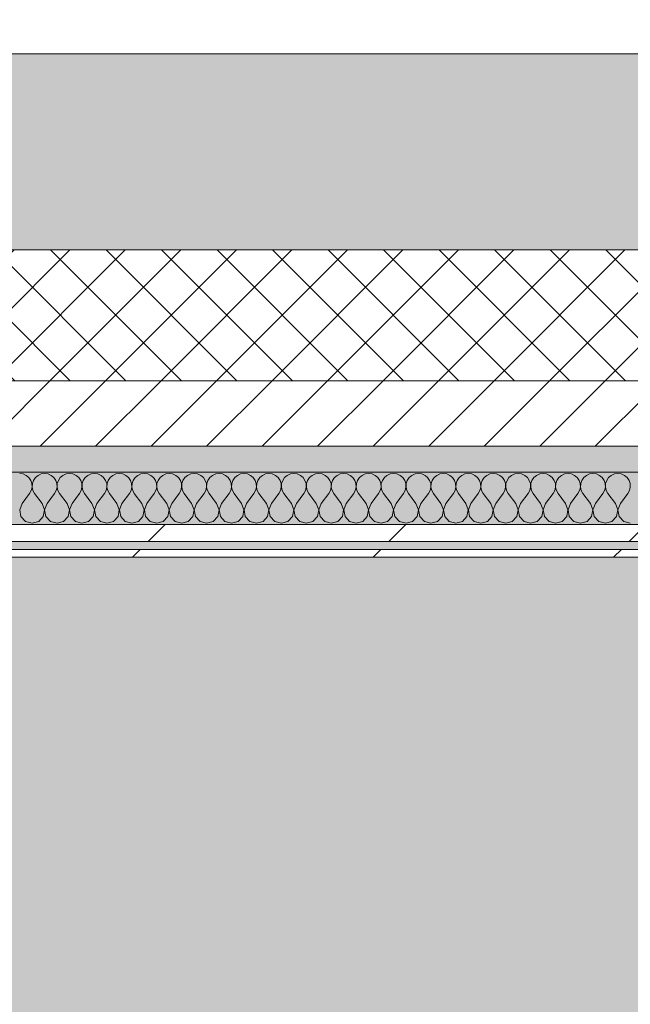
# Model space of a CAD drawing. Header units: millimetres. Extents: x -30280 to 19093, y -19247 to 4746.
# Tile 187 of 198: x -4952 to -4486, y -12746 to -11993. Entities that reach past the tile are written whole.
import ezdxf

# ---------------------------------------------------------------- set-up
doc = ezdxf.new("R2010")
doc.units = ezdxf.units.MM
doc.header["$MEASUREMENT"] = 0
doc.linetypes.add('Wipeout_Contour', pattern=[1000, 0, -1000])
for name, color, linetype in [('12_FAÇ_Façana', 7, 'Continuous'), ('Nuevo_08_E_Envans secs', 7, 'Continuous'), ('Nuevo_14_PAV_Soft Light Grey 0554', 7, 'Continuous')]:
    doc.layers.add(name, color=color, linetype=linetype)
for name, color, linetype, lineweight, true_color in [('12_FAÇ_Façana_Pluma_Nº__102', 7, 'Continuous', 5, 0xcccccc), ('12_FAÇ_Façana_Pluma_Nº__174', 7, 'Continuous', 13, 0xe4ad2c), ('12_FAÇ_Façana_Pluma_Nº__176', 7, 'Continuous', 15, 0x93a0c6), ('Nuevo_08_E_Envans secs_Pluma_Nº__102', 7, 'Continuous', 5, 0xcccccc), ('Nuevo_08_E_Envans secs_Pluma_Nº__171', 171, 'Continuous', 13, 0xaaaaff), ('Nuevo_08_E_Envans secs_Pluma_Nº__177', 7, 'Continuous', 15, 0xf7e046), ('Nuevo_14_PAV_Soft Light Grey 0554_Pluma_Nº__245', 7, 'Continuous', 13, 0xe8e8e8)]:
    doc.layers.add(name, color=color, linetype=linetype, lineweight=lineweight, true_color=true_color)
for name, color, linetype, lineweight in [('12_FAÇ_Façana_Pluma_Nº__2', 8, 'Continuous', 5), ('12_FAÇ_Façana_Pluma_Nº__7', 7, 'Continuous', 5), ('Nuevo_08_E_Envans secs_Pluma_Nº__1', 7, 'Continuous', 5)]:
    doc.layers.add(name, color=color, linetype=linetype, lineweight=lineweight)
pattern_1 = [(45, (0, 0), (-183.848, 183.848), [195, -65]), (45, (7e-14, 183.85), (-183.8478, 183.8478), [195, -65])]

# ---------------------------------------------------------------- blocks, each defined once
blk = doc.blocks.new('Forjado_1_1', base_point=(-28067.13, -1194.16))
at = {"layer": 'Nuevo_14_PAV_Soft Light Grey 0554_Pluma_Nº__245', "linetype": 'Continuous', "lineweight": 0, "true_color": 0xe8e8e8}
blk.add_hatch(color=254, dxfattribs=at).paths.add_polyline_path([(-28067.13, -1194.16), (-1631.11, -1193.63), (-1631.11, -6938.97), (-1556.11, -6938.97), (-1556.11, -7503.98), (-1616.26, -7503.98), (-1616.05, -11935.98), (-1564.89, -11935.98), (-1564.89, -12491.98), (-2024.11, -12491.98), (-2024.11, -12338.98), (-6997.39, -12338.98), (-6997.39, -12547.56), (-7503.39, -12547.56), (-7503.39, -12391.98), (-10667.85, -12391.98), (-10669.08, -13665), (-1552.89, -13674.56), (-1558.57, -16962.11), (375.41, -16966.17), (375.89, -16735.98), (1079.4, -16735.98), (1078.81, -17114.59), (2622.83, -17116.98), (2622.91, -17065.79), (5778.89, -17070.66), (5778.89, -16738.98), (6378.89, -16738.98), (6378.89, -12488.98), (5778.89, -12488.98), (5779.74, -11938.87), (5998.89, -11938.86), (5998.89, -7488.98), (5778.89, -7488.98), (5778.89, -6938.98), (5998.89, -6938.98), (5998.89, -1708.98), (5758.89, -1708.98), (5758.89, 1700.85), (-28050.85, 1700.85)])
at = {"layer": 'Nuevo_14_PAV_Soft Light Grey 0554_Pluma_Nº__245', "color": 254, "linetype": 'Continuous', "lineweight": 13, "true_color": 0xe8e8e8, "flags": 128}
blk.add_lwpolyline([(1079.4, -16735.98), (375.89, -16735.98), (375.41, -16966.17), (-1558.57, -16962.11), (-1552.89, -13674.56), (-10669.08, -13665), (-10667.85, -12391.98), (-7503.39, -12391.98), (-7503.39, -12547.56), (-6997.39, -12547.56), (-6997.39, -12338.98), (-2024.11, -12338.98), (-2024.11, -12491.98), (-1564.89, -12491.98), (-1564.89, -11935.98), (-1616.05, -11935.98), (-1616.26, -7503.98)], dxfattribs=at)
blk = doc.blocks.new('Muro_21_1', base_point=(-3301.11, -12338.98))
at = {"layer": '12_FAÇ_Façana_Pluma_Nº__102', "linetype": 'Continuous', "lineweight": 0, "true_color": 0xe5e5e5}
blk.add_hatch(color=254, dxfattribs=at).paths.add_polyline_path([(-5841.11, -12018.98), (-5841.11, -12168.98), (-3748.89, -12168.98), (-3748.89, -12018.98)])
at = {"layer": '12_FAÇ_Façana_Pluma_Nº__174', "linetype": 'Continuous', "lineweight": 13, "true_color": 0xe4ad2c}
h = blk.add_hatch(dxfattribs=at)
h.set_pattern_fill('SATE_Aislamiento_0001', color=42, style=0, pattern_type=2)
h.set_pattern_definition([(45, (0, 0), (-21.213203, 21.213203), []), (135, (0, 0), (21.213203, 21.213203), [])])
h.paths.add_polyline_path([(-5841.11, -12268.98), (-3748.89, -12268.98), (-3748.89, -12168.98), (-5841.11, -12168.98)])
at = {"layer": '12_FAÇ_Façana_Pluma_Nº__176', "linetype": 'Continuous', "lineweight": 0, "true_color": 0x495063}
blk.add_hatch(color=251, dxfattribs=at).paths.add_polyline_path([(-5841.11, -12338.98), (-3748.89, -12338.98), (-3748.89, -12318.98), (-5841.11, -12318.98)])
at = {"layer": '12_FAÇ_Façana_Pluma_Nº__2', "linetype": 'Continuous', "lineweight": 5}
h = blk.add_hatch(dxfattribs=at)
h.set_pattern_fill('Ceramic_0001', color=8, style=0, pattern_type=2)
h.set_pattern_definition([(45, (0, 0), (-21.213203, 21.213203), [])])
h.paths.add_polyline_path([(-5841.11, -12318.98), (-3748.89, -12318.98), (-3748.89, -12268.98), (-5841.11, -12268.98)])
at = {"layer": '12_FAÇ_Façana_Pluma_Nº__7', "color": 7, "linetype": 'Continuous', "lineweight": 5}
for p, q in [((-5841.11, -12168.98), (-3748.89, -12168.98)), ((-5841.11, -12268.98), (-3748.89, -12268.98)), ((-5841.11, -12318.98), (-3748.89, -12318.98))]:
    blk.add_line(p, q, dxfattribs=at)
at = {"layer": '12_FAÇ_Façana_Pluma_Nº__7', "color": 7, "linetype": 'Continuous', "lineweight": 5, "flags": 128}
for points in [[(-3748.89, -12018.98), (-5841.11, -12018.98)], [(-5841.11, -12338.98), (-3748.89, -12338.98)]]:
    blk.add_lwpolyline(points, dxfattribs=at)
blk = doc.blocks.new('*X480')
at = {"layer": 'Nuevo_08_E_Envans secs_Pluma_Nº__102', "color": 254, "linetype": 'Continuous', "lineweight": 5, "true_color": 0xcccccc}
for p, q in [((-4949.78, -12340.29), (-4952.38, -12339.93)), ((-4947.37, -12341.35), (-4949.78, -12340.29)), ((-4945.35, -12343.03), (-4947.37, -12341.35)), ((-4943.86, -12345.19), (-4945.35, -12343.03)), ((-4940.36, -12343.03), (-4941.85, -12345.19)), ((-4938.34, -12341.35), (-4940.36, -12343.03)), ((-4935.94, -12340.29), (-4938.34, -12341.35)), ((-4933.33, -12339.93), (-4935.94, -12340.29)), ((-4930.73, -12340.29), (-4933.33, -12339.93)), ((-4928.33, -12341.35), (-4930.73, -12340.29)), ((-4926.3, -12343.03), (-4928.33, -12341.35)), ((-4924.81, -12345.19), (-4926.3, -12343.03)), ((-4921.32, -12343.03), (-4922.8, -12345.19)), ((-4919.29, -12341.35), (-4921.32, -12343.03)), ((-4916.89, -12340.29), (-4919.29, -12341.35)), ((-4914.29, -12339.93), (-4916.89, -12340.29)), ((-4911.68, -12340.29), (-4914.29, -12339.93)), ((-4909.28, -12341.35), (-4911.68, -12340.29)), ((-4907.26, -12343.03), (-4909.28, -12341.35)), ((-4905.77, -12345.19), (-4907.26, -12343.03)), ((-4902.27, -12343.03), (-4903.76, -12345.19)), ((-4900.25, -12341.35), (-4902.27, -12343.03)), ((-4897.84, -12340.29), (-4900.25, -12341.35)), ((-4895.24, -12339.93), (-4897.84, -12340.29)), ((-4892.64, -12340.29), (-4895.24, -12339.93)), ((-4890.23, -12341.35), (-4892.64, -12340.29)), ((-4888.21, -12343.03), (-4890.23, -12341.35)), ((-4886.72, -12345.19), (-4888.21, -12343.03)), ((-4883.22, -12343.03), (-4884.71, -12345.19)), ((-4881.2, -12341.35), (-4883.22, -12343.03)), ((-4878.79, -12340.29), (-4881.2, -12341.35)), ((-4876.19, -12339.93), (-4878.79, -12340.29)), ((-4873.59, -12340.29), (-4876.19, -12339.93)), ((-4871.18, -12341.35), (-4873.59, -12340.29)), ((-4869.16, -12343.03), (-4871.18, -12341.35)), ((-4867.67, -12345.19), (-4869.16, -12343.03)), ((-4864.17, -12343.03), (-4865.66, -12345.19)), ((-4862.15, -12341.35), (-4864.17, -12343.03)), ((-4859.75, -12340.29), (-4862.15, -12341.35)), ((-4857.14, -12339.93), (-4859.75, -12340.29)), ((-4854.54, -12340.29), (-4857.14, -12339.93)), ((-4852.14, -12341.35), (-4854.54, -12340.29)), ((-4850.11, -12343.03), (-4852.14, -12341.35)), ((-4848.62, -12345.19), (-4850.11, -12343.03)), ((-4845.13, -12343.03), (-4846.61, -12345.19)), ((-4843.1, -12341.35), (-4845.13, -12343.03)), ((-4840.7, -12340.29), (-4843.1, -12341.35)), ((-4838.1, -12339.93), (-4840.7, -12340.29)), ((-4835.49, -12340.29), (-4838.1, -12339.93)), ((-4833.09, -12341.35), (-4835.49, -12340.29)), ((-4831.06, -12343.03), (-4833.09, -12341.35)), ((-4829.58, -12345.19), (-4831.06, -12343.03)), ((-4826.08, -12343.03), (-4827.57, -12345.19)), ((-4824.05, -12341.35), (-4826.08, -12343.03)), ((-4821.65, -12340.29), (-4824.05, -12341.35)), ((-4819.05, -12339.93), (-4821.65, -12340.29)), ((-4816.45, -12340.29), (-4819.05, -12339.93)), ((-4814.04, -12341.35), (-4816.45, -12340.29)), ((-4812.02, -12343.03), (-4814.04, -12341.35)), ((-4810.53, -12345.19), (-4812.02, -12343.03)), ((-4807.03, -12343.03), (-4808.52, -12345.19)), ((-4805.01, -12341.35), (-4807.03, -12343.03)), ((-4802.6, -12340.29), (-4805.01, -12341.35)), ((-4800, -12339.93), (-4802.6, -12340.29)), ((-4797.4, -12340.29), (-4800, -12339.93)), ((-4794.99, -12341.35), (-4797.4, -12340.29)), ((-4792.97, -12343.03), (-4794.99, -12341.35)), ((-4791.48, -12345.19), (-4792.97, -12343.03)), ((-4787.98, -12343.03), (-4789.47, -12345.19)), ((-4785.96, -12341.35), (-4787.98, -12343.03)), ((-4783.55, -12340.29), (-4785.96, -12341.35)), ((-4780.95, -12339.93), (-4783.55, -12340.29)), ((-4778.35, -12340.29), (-4780.95, -12339.93)), ((-4775.95, -12341.35), (-4778.35, -12340.29)), ((-4773.92, -12343.03), (-4775.95, -12341.35)), ((-4772.43, -12345.19), (-4773.92, -12343.03)), ((-4768.94, -12343.03), (-4770.42, -12345.19)), ((-4766.91, -12341.35), (-4768.94, -12343.03)), ((-4764.51, -12340.29), (-4766.91, -12341.35)), ((-4761.9, -12339.93), (-4764.51, -12340.29)), ((-4759.3, -12340.29), (-4761.9, -12339.93)), ((-4756.9, -12341.35), (-4759.3, -12340.29)), ((-4754.87, -12343.03), (-4756.9, -12341.35)), ((-4753.39, -12345.19), (-4754.87, -12343.03)), ((-4749.89, -12343.03), (-4751.38, -12345.19)), ((-4747.86, -12341.35), (-4749.89, -12343.03)), ((-4745.46, -12340.29), (-4747.86, -12341.35)), ((-4742.86, -12339.93), (-4745.46, -12340.29)), ((-4740.25, -12340.29), (-4742.86, -12339.93)), ((-4737.85, -12341.35), (-4740.25, -12340.29)), ((-4735.83, -12343.03), (-4737.85, -12341.35)), ((-4734.34, -12345.19), (-4735.83, -12343.03)), ((-4730.84, -12343.03), (-4732.33, -12345.19)), ((-4728.82, -12341.35), (-4730.84, -12343.03)), ((-4726.41, -12340.29), (-4728.82, -12341.35)), ((-4723.81, -12339.93), (-4726.41, -12340.29)), ((-4721.21, -12340.29), (-4723.81, -12339.93)), ((-4718.8, -12341.35), (-4721.21, -12340.29)), ((-4716.78, -12343.03), (-4718.8, -12341.35)), ((-4715.29, -12345.19), (-4716.78, -12343.03)), ((-4711.79, -12343.03), (-4713.28, -12345.19)), ((-4709.77, -12341.35), (-4711.79, -12343.03)), ((-4707.36, -12340.29), (-4709.77, -12341.35)), ((-4704.76, -12339.93), (-4707.36, -12340.29)), ((-4702.16, -12340.29), (-4704.76, -12339.93)), ((-4699.75, -12341.35), (-4702.16, -12340.29)), ((-4697.73, -12343.03), (-4699.75, -12341.35)), ((-4696.24, -12345.19), (-4697.73, -12343.03)), ((-4692.74, -12343.03), (-4694.23, -12345.19)), ((-4690.72, -12341.35), (-4692.74, -12343.03)), ((-4688.32, -12340.29), (-4690.72, -12341.35)), ((-4685.71, -12339.93), (-4688.32, -12340.29)), ((-4683.11, -12340.29), (-4685.71, -12339.93)), ((-4680.71, -12341.35), (-4683.11, -12340.29)), ((-4678.68, -12343.03), (-4680.71, -12341.35)), ((-4677.2, -12345.19), (-4678.68, -12343.03)), ((-4673.7, -12343.03), (-4675.19, -12345.19)), ((-4671.67, -12341.35), (-4673.7, -12343.03)), ((-4669.27, -12340.29), (-4671.67, -12341.35)), ((-4666.67, -12339.93), (-4669.27, -12340.29)), ((-4664.06, -12340.29), (-4666.67, -12339.93)), ((-4661.66, -12341.35), (-4664.06, -12340.29)), ((-4659.64, -12343.03), (-4661.66, -12341.35)), ((-4658.15, -12345.19), (-4659.64, -12343.03)), ((-4654.65, -12343.03), (-4656.14, -12345.19)), ((-4652.63, -12341.35), (-4654.65, -12343.03)), ((-4650.22, -12340.29), (-4652.63, -12341.35)), ((-4647.62, -12339.93), (-4650.22, -12340.29)), ((-4645.02, -12340.29), (-4647.62, -12339.93)), ((-4642.61, -12341.35), (-4645.02, -12340.29)), ((-4640.59, -12343.03), (-4642.61, -12341.35)), ((-4639.1, -12345.19), (-4640.59, -12343.03)), ((-4635.6, -12343.03), (-4637.09, -12345.19)), ((-4633.58, -12341.35), (-4635.6, -12343.03)), ((-4631.17, -12340.29), (-4633.58, -12341.35)), ((-4628.57, -12339.93), (-4631.17, -12340.29)), ((-4625.97, -12340.29), (-4628.57, -12339.93)), ((-4623.56, -12341.35), (-4625.97, -12340.29)), ((-4621.54, -12343.03), (-4623.56, -12341.35)), ((-4620.05, -12345.19), (-4621.54, -12343.03)), ((-4616.55, -12343.03), (-4618.04, -12345.19)), ((-4614.53, -12341.35), (-4616.55, -12343.03)), ((-4612.13, -12340.29), (-4614.53, -12341.35)), ((-4609.52, -12339.93), (-4612.13, -12340.29)), ((-4606.92, -12340.29), (-4609.52, -12339.93)), ((-4604.52, -12341.35), (-4606.92, -12340.29)), ((-4602.49, -12343.03), (-4604.52, -12341.35)), ((-4601.01, -12345.19), (-4602.49, -12343.03)), ((-4597.51, -12343.03), (-4598.99, -12345.19)), ((-4595.48, -12341.35), (-4597.51, -12343.03)), ((-4593.08, -12340.29), (-4595.48, -12341.35)), ((-4590.48, -12339.93), (-4593.08, -12340.29)), ((-4587.87, -12340.29), (-4590.48, -12339.93)), ((-4585.47, -12341.35), (-4587.87, -12340.29)), ((-4583.45, -12343.03), (-4585.47, -12341.35)), ((-4581.96, -12345.19), (-4583.45, -12343.03)), ((-4578.46, -12343.03), (-4579.95, -12345.19)), ((-4576.44, -12341.35), (-4578.46, -12343.03)), ((-4574.03, -12340.29), (-4576.44, -12341.35)), ((-4571.43, -12339.93), (-4574.03, -12340.29)), ((-4568.83, -12340.29), (-4571.43, -12339.93)), ((-4566.42, -12341.35), (-4568.83, -12340.29)), ((-4564.4, -12343.03), (-4566.42, -12341.35)), ((-4562.91, -12345.19), (-4564.4, -12343.03)), ((-4559.41, -12343.03), (-4560.9, -12345.19)), ((-4557.39, -12341.35), (-4559.41, -12343.03)), ((-4554.98, -12340.29), (-4557.39, -12341.35)), ((-4552.38, -12339.93), (-4554.98, -12340.29)), ((-4549.78, -12340.29), (-4552.38, -12339.93)), ((-4547.37, -12341.35), (-4549.78, -12340.29)), ((-4545.35, -12343.03), (-4547.37, -12341.35)), ((-4543.86, -12345.19), (-4545.35, -12343.03)), ((-4540.36, -12343.03), (-4541.85, -12345.19)), ((-4538.34, -12341.35), (-4540.36, -12343.03)), ((-4535.94, -12340.29), (-4538.34, -12341.35)), ((-4533.33, -12339.93), (-4535.94, -12340.29)), ((-4530.73, -12340.29), (-4533.33, -12339.93)), ((-4528.33, -12341.35), (-4530.73, -12340.29)), ((-4526.3, -12343.03), (-4528.33, -12341.35)), ((-4524.81, -12345.19), (-4526.3, -12343.03)), ((-4521.32, -12343.03), (-4522.8, -12345.19)), ((-4519.29, -12341.35), (-4521.32, -12343.03)), ((-4516.89, -12340.29), (-4519.29, -12341.35)), ((-4514.29, -12339.93), (-4516.89, -12340.29)), ((-4511.68, -12340.29), (-4514.29, -12339.93)), ((-4509.28, -12341.35), (-4511.68, -12340.29)), ((-4507.26, -12343.03), (-4509.28, -12341.35)), ((-4505.77, -12345.19), (-4507.26, -12343.03)), ((-4502.27, -12343.03), (-4503.76, -12345.19)), ((-4500.25, -12341.35), (-4502.27, -12343.03)), ((-4497.84, -12340.29), (-4500.25, -12341.35)), ((-4495.24, -12339.93), (-4497.84, -12340.29)), ((-4492.64, -12340.29), (-4495.24, -12339.93)), ((-4490.23, -12341.35), (-4492.64, -12340.29)), ((-4488.21, -12343.03), (-4490.23, -12341.35)), ((-4486.72, -12345.19), (-4488.21, -12343.03)), ((-4943.02, -12347.68), (-4943.86, -12345.19)), ((-4943.49, -12352.87), (-4942.9, -12350.31)), ((-4942.9, -12350.31), (-4943.02, -12347.68)), ((-4942.69, -12347.68), (-4942.82, -12350.31)), ((-4942.82, -12350.31), (-4942.22, -12352.87)), ((-4941.85, -12345.19), (-4942.69, -12347.68)), ((-4923.98, -12347.68), (-4924.81, -12345.19)), ((-4924.44, -12352.87), (-4923.85, -12350.31)), ((-4923.85, -12350.31), (-4923.98, -12347.68)), ((-4923.64, -12347.68), (-4923.77, -12350.31)), ((-4923.77, -12350.31), (-4923.18, -12352.87)), ((-4922.8, -12345.19), (-4923.64, -12347.68)), ((-4904.93, -12347.68), (-4905.77, -12345.19)), ((-4905.4, -12352.87), (-4904.8, -12350.31)), ((-4904.8, -12350.31), (-4904.93, -12347.68)), ((-4904.6, -12347.68), (-4904.72, -12350.31)), ((-4904.72, -12350.31), (-4904.13, -12352.87)), ((-4903.76, -12345.19), (-4904.6, -12347.68)), ((-4885.88, -12347.68), (-4886.72, -12345.19)), ((-4886.35, -12352.87), (-4885.75, -12350.31)), ((-4885.75, -12350.31), (-4885.88, -12347.68)), ((-4885.55, -12347.68), (-4885.68, -12350.31)), ((-4885.68, -12350.31), (-4885.08, -12352.87)), ((-4884.71, -12345.19), (-4885.55, -12347.68)), ((-4866.83, -12347.68), (-4867.67, -12345.19)), ((-4867.3, -12352.87), (-4866.71, -12350.31)), ((-4866.71, -12350.31), (-4866.83, -12347.68)), ((-4866.5, -12347.68), (-4866.63, -12350.31)), ((-4866.63, -12350.31), (-4866.03, -12352.87)), ((-4865.66, -12345.19), (-4866.5, -12347.68)), ((-4847.78, -12347.68), (-4848.62, -12345.19)), ((-4848.25, -12352.87), (-4847.66, -12350.31)), ((-4847.66, -12350.31), (-4847.78, -12347.68)), ((-4847.45, -12347.68), (-4847.58, -12350.31)), ((-4847.58, -12350.31), (-4846.99, -12352.87)), ((-4846.61, -12345.19), (-4847.45, -12347.68)), ((-4828.74, -12347.68), (-4829.58, -12345.19)), ((-4829.2, -12352.87), (-4828.61, -12350.31)), ((-4828.61, -12350.31), (-4828.74, -12347.68)), ((-4828.41, -12347.68), (-4828.53, -12350.31)), ((-4828.53, -12350.31), (-4827.94, -12352.87)), ((-4827.57, -12345.19), (-4828.41, -12347.68)), ((-4809.69, -12347.68), (-4810.53, -12345.19)), ((-4810.16, -12352.87), (-4809.56, -12350.31)), ((-4809.56, -12350.31), (-4809.69, -12347.68)), ((-4809.36, -12347.68), (-4809.49, -12350.31)), ((-4809.49, -12350.31), (-4808.89, -12352.87)), ((-4808.52, -12345.19), (-4809.36, -12347.68)), ((-4790.64, -12347.68), (-4791.48, -12345.19)), ((-4791.11, -12352.87), (-4790.51, -12350.31)), ((-4790.51, -12350.31), (-4790.64, -12347.68)), ((-4790.31, -12347.68), (-4790.44, -12350.31)), ((-4790.44, -12350.31), (-4789.84, -12352.87)), ((-4789.47, -12345.19), (-4790.31, -12347.68)), ((-4771.59, -12347.68), (-4772.43, -12345.19)), ((-4772.06, -12352.87), (-4771.47, -12350.31)), ((-4771.47, -12350.31), (-4771.59, -12347.68)), ((-4771.26, -12347.68), (-4771.39, -12350.31)), ((-4771.39, -12350.31), (-4770.8, -12352.87)), ((-4770.42, -12345.19), (-4771.26, -12347.68)), ((-4752.55, -12347.68), (-4753.39, -12345.19)), ((-4753.01, -12352.87), (-4752.42, -12350.31)), ((-4752.42, -12350.31), (-4752.55, -12347.68)), ((-4752.22, -12347.68), (-4752.34, -12350.31)), ((-4752.34, -12350.31), (-4751.75, -12352.87)), ((-4751.38, -12345.19), (-4752.22, -12347.68)), ((-4733.5, -12347.68), (-4734.34, -12345.19)), ((-4733.97, -12352.87), (-4733.37, -12350.31)), ((-4733.37, -12350.31), (-4733.5, -12347.68)), ((-4733.17, -12347.68), (-4733.29, -12350.31)), ((-4733.29, -12350.31), (-4732.7, -12352.87)), ((-4732.33, -12345.19), (-4733.17, -12347.68)), ((-4714.45, -12347.68), (-4715.29, -12345.19)), ((-4714.92, -12352.87), (-4714.32, -12350.31)), ((-4714.32, -12350.31), (-4714.45, -12347.68)), ((-4714.12, -12347.68), (-4714.25, -12350.31)), ((-4714.25, -12350.31), (-4713.65, -12352.87)), ((-4713.28, -12345.19), (-4714.12, -12347.68)), ((-4695.4, -12347.68), (-4696.24, -12345.19)), ((-4695.87, -12352.87), (-4695.28, -12350.31)), ((-4695.28, -12350.31), (-4695.4, -12347.68)), ((-4695.07, -12347.68), (-4695.2, -12350.31)), ((-4695.2, -12350.31), (-4694.6, -12352.87)), ((-4694.23, -12345.19), (-4695.07, -12347.68)), ((-4676.36, -12347.68), (-4677.2, -12345.19)), ((-4676.82, -12352.87), (-4676.23, -12350.31)), ((-4676.23, -12350.31), (-4676.36, -12347.68)), ((-4676.02, -12347.68), (-4676.15, -12350.31)), ((-4676.15, -12350.31), (-4675.56, -12352.87)), ((-4675.19, -12345.19), (-4676.02, -12347.68)), ((-4657.31, -12347.68), (-4658.15, -12345.19)), ((-4657.78, -12352.87), (-4657.18, -12350.31)), ((-4657.18, -12350.31), (-4657.31, -12347.68)), ((-4656.98, -12347.68), (-4657.1, -12350.31)), ((-4657.1, -12350.31), (-4656.51, -12352.87)), ((-4656.14, -12345.19), (-4656.98, -12347.68)), ((-4638.26, -12347.68), (-4639.1, -12345.19)), ((-4638.73, -12352.87), (-4638.13, -12350.31)), ((-4638.13, -12350.31), (-4638.26, -12347.68)), ((-4637.93, -12347.68), (-4638.06, -12350.31)), ((-4638.06, -12350.31), (-4637.46, -12352.87)), ((-4637.09, -12345.19), (-4637.93, -12347.68)), ((-4619.21, -12347.68), (-4620.05, -12345.19)), ((-4619.68, -12352.87), (-4619.09, -12350.31)), ((-4619.09, -12350.31), (-4619.21, -12347.68)), ((-4618.88, -12347.68), (-4619.01, -12350.31)), ((-4619.01, -12350.31), (-4618.41, -12352.87)), ((-4618.04, -12345.19), (-4618.88, -12347.68)), ((-4600.17, -12347.68), (-4601.01, -12345.19)), ((-4600.63, -12352.87), (-4600.04, -12350.31)), ((-4600.04, -12350.31), (-4600.17, -12347.68)), ((-4599.83, -12347.68), (-4599.96, -12350.31)), ((-4599.96, -12350.31), (-4599.37, -12352.87)), ((-4598.99, -12345.19), (-4599.83, -12347.68)), ((-4581.12, -12347.68), (-4581.96, -12345.19)), ((-4581.59, -12352.87), (-4580.99, -12350.31)), ((-4580.99, -12350.31), (-4581.12, -12347.68)), ((-4580.79, -12347.68), (-4580.91, -12350.31)), ((-4580.91, -12350.31), (-4580.32, -12352.87)), ((-4579.95, -12345.19), (-4580.79, -12347.68)), ((-4562.07, -12347.68), (-4562.91, -12345.19)), ((-4562.54, -12352.87), (-4561.94, -12350.31)), ((-4561.94, -12350.31), (-4562.07, -12347.68)), ((-4561.74, -12347.68), (-4561.87, -12350.31)), ((-4561.87, -12350.31), (-4561.27, -12352.87)), ((-4560.9, -12345.19), (-4561.74, -12347.68)), ((-4543.02, -12347.68), (-4543.86, -12345.19)), ((-4543.49, -12352.87), (-4542.9, -12350.31)), ((-4542.9, -12350.31), (-4543.02, -12347.68)), ((-4542.69, -12347.68), (-4542.82, -12350.31)), ((-4542.82, -12350.31), (-4542.22, -12352.87)), ((-4541.85, -12345.19), (-4542.69, -12347.68)), ((-4523.98, -12347.68), (-4524.81, -12345.19)), ((-4524.44, -12352.87), (-4523.85, -12350.31)), ((-4523.85, -12350.31), (-4523.98, -12347.68)), ((-4523.64, -12347.68), (-4523.77, -12350.31)), ((-4523.77, -12350.31), (-4523.18, -12352.87)), ((-4522.8, -12345.19), (-4523.64, -12347.68)), ((-4504.93, -12347.68), (-4505.77, -12345.19)), ((-4505.4, -12352.87), (-4504.8, -12350.31)), ((-4504.8, -12350.31), (-4504.93, -12347.68)), ((-4504.6, -12347.68), (-4504.72, -12350.31)), ((-4504.72, -12350.31), (-4504.13, -12352.87)), ((-4503.76, -12345.19), (-4504.6, -12347.68)), ((-4485.88, -12347.68), (-4486.72, -12345.19)), ((-4486.35, -12352.87), (-4485.75, -12350.31)), ((-4485.75, -12350.31), (-4485.88, -12347.68)), ((-4950.48, -12362.79), (-4944.76, -12355.17)), ((-4944.76, -12355.17), (-4943.49, -12352.87)), ((-4942.22, -12352.87), (-4940.95, -12355.17)), ((-4935.24, -12362.79), (-4940.95, -12355.17)), ((-4931.43, -12362.79), (-4925.71, -12355.17)), ((-4925.71, -12355.17), (-4924.44, -12352.87)), ((-4923.18, -12352.87), (-4921.9, -12355.17)), ((-4916.19, -12362.79), (-4921.9, -12355.17)), ((-4912.38, -12362.79), (-4906.67, -12355.17)), ((-4906.67, -12355.17), (-4905.4, -12352.87)), ((-4904.13, -12352.87), (-4902.86, -12355.17)), ((-4897.14, -12362.79), (-4902.86, -12355.17)), ((-4893.33, -12362.79), (-4887.62, -12355.17)), ((-4887.62, -12355.17), (-4886.35, -12352.87)), ((-4885.08, -12352.87), (-4883.81, -12355.17)), ((-4878.1, -12362.79), (-4883.81, -12355.17)), ((-4874.29, -12362.79), (-4868.57, -12355.17)), ((-4868.57, -12355.17), (-4867.3, -12352.87)), ((-4866.03, -12352.87), (-4864.76, -12355.17)), ((-4859.05, -12362.79), (-4864.76, -12355.17)), ((-4855.24, -12362.79), (-4849.52, -12355.17)), ((-4849.52, -12355.17), (-4848.25, -12352.87)), ((-4846.99, -12352.87), (-4845.71, -12355.17)), ((-4840, -12362.79), (-4845.71, -12355.17)), ((-4836.19, -12362.79), (-4830.48, -12355.17)), ((-4830.48, -12355.17), (-4829.2, -12352.87)), ((-4827.94, -12352.87), (-4826.67, -12355.17)), ((-4820.95, -12362.79), (-4826.67, -12355.17)), ((-4817.14, -12362.79), (-4811.43, -12355.17)), ((-4811.43, -12355.17), (-4810.16, -12352.87)), ((-4808.89, -12352.87), (-4807.62, -12355.17)), ((-4801.9, -12362.79), (-4807.62, -12355.17)), ((-4798.1, -12362.79), (-4792.38, -12355.17)), ((-4792.38, -12355.17), (-4791.11, -12352.87)), ((-4789.84, -12352.87), (-4788.57, -12355.17)), ((-4782.86, -12362.79), (-4788.57, -12355.17)), ((-4779.05, -12362.79), (-4773.33, -12355.17)), ((-4773.33, -12355.17), (-4772.06, -12352.87)), ((-4770.8, -12352.87), (-4769.52, -12355.17)), ((-4763.81, -12362.79), (-4769.52, -12355.17)), ((-4760, -12362.79), (-4754.29, -12355.17)), ((-4754.29, -12355.17), (-4753.01, -12352.87)), ((-4751.75, -12352.87), (-4750.48, -12355.17)), ((-4744.76, -12362.79), (-4750.48, -12355.17)), ((-4740.95, -12362.79), (-4735.24, -12355.17)), ((-4735.24, -12355.17), (-4733.97, -12352.87)), ((-4732.7, -12352.87), (-4731.43, -12355.17)), ((-4725.71, -12362.79), (-4731.43, -12355.17)), ((-4721.9, -12362.79), (-4716.19, -12355.17)), ((-4716.19, -12355.17), (-4714.92, -12352.87)), ((-4713.65, -12352.87), (-4712.38, -12355.17)), ((-4706.67, -12362.79), (-4712.38, -12355.17)), ((-4702.86, -12362.79), (-4697.14, -12355.17)), ((-4697.14, -12355.17), (-4695.87, -12352.87)), ((-4694.6, -12352.87), (-4693.33, -12355.17)), ((-4687.62, -12362.79), (-4693.33, -12355.17)), ((-4683.81, -12362.79), (-4678.1, -12355.17)), ((-4678.1, -12355.17), (-4676.82, -12352.87)), ((-4675.56, -12352.87), (-4674.29, -12355.17)), ((-4668.57, -12362.79), (-4674.29, -12355.17)), ((-4664.76, -12362.79), (-4659.05, -12355.17)), ((-4659.05, -12355.17), (-4657.78, -12352.87)), ((-4656.51, -12352.87), (-4655.24, -12355.17)), ((-4649.52, -12362.79), (-4655.24, -12355.17)), ((-4645.71, -12362.79), (-4640, -12355.17)), ((-4640, -12355.17), (-4638.73, -12352.87)), ((-4637.46, -12352.87), (-4636.19, -12355.17)), ((-4630.48, -12362.79), (-4636.19, -12355.17)), ((-4626.67, -12362.79), (-4620.95, -12355.17)), ((-4620.95, -12355.17), (-4619.68, -12352.87)), ((-4618.41, -12352.87), (-4617.14, -12355.17)), ((-4611.43, -12362.79), (-4617.14, -12355.17)), ((-4607.62, -12362.79), (-4601.9, -12355.17)), ((-4601.9, -12355.17), (-4600.63, -12352.87)), ((-4599.37, -12352.87), (-4598.1, -12355.17)), ((-4592.38, -12362.79), (-4598.1, -12355.17)), ((-4588.57, -12362.79), (-4582.86, -12355.17)), ((-4582.86, -12355.17), (-4581.59, -12352.87)), ((-4580.32, -12352.87), (-4579.05, -12355.17)), ((-4573.33, -12362.79), (-4579.05, -12355.17)), ((-4569.52, -12362.79), (-4563.81, -12355.17)), ((-4563.81, -12355.17), (-4562.54, -12352.87)), ((-4561.27, -12352.87), (-4560, -12355.17)), ((-4554.29, -12362.79), (-4560, -12355.17)), ((-4550.48, -12362.79), (-4544.76, -12355.17)), ((-4544.76, -12355.17), (-4543.49, -12352.87)), ((-4542.22, -12352.87), (-4540.95, -12355.17)), ((-4535.24, -12362.79), (-4540.95, -12355.17)), ((-4531.43, -12362.79), (-4525.71, -12355.17)), ((-4525.71, -12355.17), (-4524.44, -12352.87)), ((-4523.18, -12352.87), (-4521.9, -12355.17)), ((-4516.19, -12362.79), (-4521.9, -12355.17)), ((-4512.38, -12362.79), (-4506.67, -12355.17)), ((-4506.67, -12355.17), (-4505.4, -12352.87)), ((-4504.13, -12352.87), (-4502.86, -12355.17)), ((-4497.14, -12362.79), (-4502.86, -12355.17)), ((-4493.33, -12362.79), (-4487.62, -12355.17)), ((-4487.62, -12355.17), (-4486.35, -12352.87)), ((-4950.48, -12362.79), (-4952.34, -12367.64)), ((-4952.34, -12367.64), (-4951.38, -12372.76)), ((-4933.37, -12367.64), (-4935.24, -12362.79)), ((-4934.34, -12372.76), (-4933.37, -12367.64)), ((-4931.43, -12362.79), (-4933.29, -12367.64)), ((-4933.29, -12367.64), (-4932.33, -12372.76)), ((-4914.32, -12367.64), (-4916.19, -12362.79)), ((-4915.29, -12372.76), (-4914.32, -12367.64)), ((-4912.38, -12362.79), (-4914.25, -12367.64)), ((-4914.25, -12367.64), (-4913.28, -12372.76)), ((-4895.28, -12367.64), (-4897.14, -12362.79)), ((-4896.24, -12372.76), (-4895.28, -12367.64)), ((-4893.33, -12362.79), (-4895.2, -12367.64)), ((-4895.2, -12367.64), (-4894.23, -12372.76)), ((-4876.23, -12367.64), (-4878.1, -12362.79)), ((-4877.2, -12372.76), (-4876.23, -12367.64)), ((-4874.29, -12362.79), (-4876.15, -12367.64)), ((-4876.15, -12367.64), (-4875.19, -12372.76)), ((-4857.18, -12367.64), (-4859.05, -12362.79)), ((-4858.15, -12372.76), (-4857.18, -12367.64)), ((-4855.24, -12362.79), (-4857.1, -12367.64)), ((-4857.1, -12367.64), (-4856.14, -12372.76)), ((-4838.13, -12367.64), (-4840, -12362.79)), ((-4839.1, -12372.76), (-4838.13, -12367.64)), ((-4836.19, -12362.79), (-4838.06, -12367.64)), ((-4838.06, -12367.64), (-4837.09, -12372.76)), ((-4819.09, -12367.64), (-4820.95, -12362.79)), ((-4820.05, -12372.76), (-4819.09, -12367.64)), ((-4817.14, -12362.79), (-4819.01, -12367.64)), ((-4819.01, -12367.64), (-4818.04, -12372.76)), ((-4800.04, -12367.64), (-4801.9, -12362.79)), ((-4801.01, -12372.76), (-4800.04, -12367.64)), ((-4798.1, -12362.79), (-4799.96, -12367.64)), ((-4799.96, -12367.64), (-4798.99, -12372.76)), ((-4780.99, -12367.64), (-4782.86, -12362.79)), ((-4781.96, -12372.76), (-4780.99, -12367.64)), ((-4779.05, -12362.79), (-4780.91, -12367.64)), ((-4780.91, -12367.64), (-4779.95, -12372.76)), ((-4761.94, -12367.64), (-4763.81, -12362.79)), ((-4762.91, -12372.76), (-4761.94, -12367.64)), ((-4760, -12362.79), (-4761.87, -12367.64)), ((-4761.87, -12367.64), (-4760.9, -12372.76)), ((-4742.9, -12367.64), (-4744.76, -12362.79)), ((-4743.86, -12372.76), (-4742.9, -12367.64)), ((-4740.95, -12362.79), (-4742.82, -12367.64)), ((-4742.82, -12367.64), (-4741.85, -12372.76)), ((-4723.85, -12367.64), (-4725.71, -12362.79)), ((-4724.81, -12372.76), (-4723.85, -12367.64)), ((-4721.9, -12362.79), (-4723.77, -12367.64)), ((-4723.77, -12367.64), (-4722.8, -12372.76)), ((-4704.8, -12367.64), (-4706.67, -12362.79)), ((-4705.77, -12372.76), (-4704.8, -12367.64)), ((-4702.86, -12362.79), (-4704.72, -12367.64)), ((-4704.72, -12367.64), (-4703.76, -12372.76)), ((-4685.75, -12367.64), (-4687.62, -12362.79)), ((-4686.72, -12372.76), (-4685.75, -12367.64)), ((-4683.81, -12362.79), (-4685.68, -12367.64)), ((-4685.68, -12367.64), (-4684.71, -12372.76)), ((-4666.71, -12367.64), (-4668.57, -12362.79)), ((-4667.67, -12372.76), (-4666.71, -12367.64)), ((-4664.76, -12362.79), (-4666.63, -12367.64)), ((-4666.63, -12367.64), (-4665.66, -12372.76)), ((-4647.66, -12367.64), (-4649.52, -12362.79)), ((-4648.62, -12372.76), (-4647.66, -12367.64)), ((-4645.71, -12362.79), (-4647.58, -12367.64)), ((-4647.58, -12367.64), (-4646.61, -12372.76)), ((-4628.61, -12367.64), (-4630.48, -12362.79)), ((-4629.58, -12372.76), (-4628.61, -12367.64)), ((-4626.67, -12362.79), (-4628.53, -12367.64)), ((-4628.53, -12367.64), (-4627.57, -12372.76)), ((-4609.56, -12367.64), (-4611.43, -12362.79)), ((-4610.53, -12372.76), (-4609.56, -12367.64)), ((-4607.62, -12362.79), (-4609.49, -12367.64)), ((-4609.49, -12367.64), (-4608.52, -12372.76)), ((-4590.51, -12367.64), (-4592.38, -12362.79)), ((-4591.48, -12372.76), (-4590.51, -12367.64)), ((-4588.57, -12362.79), (-4590.44, -12367.64)), ((-4590.44, -12367.64), (-4589.47, -12372.76)), ((-4571.47, -12367.64), (-4573.33, -12362.79)), ((-4572.43, -12372.76), (-4571.47, -12367.64)), ((-4569.52, -12362.79), (-4571.39, -12367.64)), ((-4571.39, -12367.64), (-4570.42, -12372.76)), ((-4552.42, -12367.64), (-4554.29, -12362.79)), ((-4553.39, -12372.76), (-4552.42, -12367.64)), ((-4550.48, -12362.79), (-4552.34, -12367.64)), ((-4552.34, -12367.64), (-4551.38, -12372.76)), ((-4533.37, -12367.64), (-4535.24, -12362.79)), ((-4534.34, -12372.76), (-4533.37, -12367.64)), ((-4531.43, -12362.79), (-4533.29, -12367.64)), ((-4533.29, -12367.64), (-4532.33, -12372.76)), ((-4514.32, -12367.64), (-4516.19, -12362.79)), ((-4515.29, -12372.76), (-4514.32, -12367.64)), ((-4512.38, -12362.79), (-4514.25, -12367.64)), ((-4514.25, -12367.64), (-4513.28, -12372.76)), ((-4495.28, -12367.64), (-4497.14, -12362.79)), ((-4496.24, -12372.76), (-4495.28, -12367.64)), ((-4493.33, -12362.79), (-4495.2, -12367.64)), ((-4495.2, -12367.64), (-4494.23, -12372.76)), ((-4951.38, -12372.76), (-4947.86, -12376.6)), ((-4937.85, -12376.6), (-4934.34, -12372.76)), ((-4932.33, -12372.76), (-4928.82, -12376.6)), ((-4918.8, -12376.6), (-4915.29, -12372.76)), ((-4913.28, -12372.76), (-4909.77, -12376.6)), ((-4899.75, -12376.6), (-4896.24, -12372.76)), ((-4894.23, -12372.76), (-4890.72, -12376.6)), ((-4880.71, -12376.6), (-4877.2, -12372.76)), ((-4875.19, -12372.76), (-4871.67, -12376.6)), ((-4861.66, -12376.6), (-4858.15, -12372.76)), ((-4856.14, -12372.76), (-4852.63, -12376.6)), ((-4842.61, -12376.6), (-4839.1, -12372.76)), ((-4837.09, -12372.76), (-4833.58, -12376.6)), ((-4823.56, -12376.6), (-4820.05, -12372.76)), ((-4818.04, -12372.76), (-4814.53, -12376.6)), ((-4804.52, -12376.6), (-4801.01, -12372.76)), ((-4798.99, -12372.76), (-4795.48, -12376.6)), ((-4785.47, -12376.6), (-4781.96, -12372.76)), ((-4779.95, -12372.76), (-4776.44, -12376.6)), ((-4766.42, -12376.6), (-4762.91, -12372.76)), ((-4760.9, -12372.76), (-4757.39, -12376.6)), ((-4747.37, -12376.6), (-4743.86, -12372.76)), ((-4741.85, -12372.76), (-4738.34, -12376.6)), ((-4728.33, -12376.6), (-4724.81, -12372.76)), ((-4722.8, -12372.76), (-4719.29, -12376.6)), ((-4709.28, -12376.6), (-4705.77, -12372.76)), ((-4703.76, -12372.76), (-4700.25, -12376.6)), ((-4690.23, -12376.6), (-4686.72, -12372.76)), ((-4684.71, -12372.76), (-4681.2, -12376.6)), ((-4671.18, -12376.6), (-4667.67, -12372.76)), ((-4665.66, -12372.76), (-4662.15, -12376.6)), ((-4652.14, -12376.6), (-4648.62, -12372.76)), ((-4646.61, -12372.76), (-4643.1, -12376.6)), ((-4633.09, -12376.6), (-4629.58, -12372.76)), ((-4627.57, -12372.76), (-4624.05, -12376.6)), ((-4614.04, -12376.6), (-4610.53, -12372.76)), ((-4608.52, -12372.76), (-4605.01, -12376.6)), ((-4594.99, -12376.6), (-4591.48, -12372.76)), ((-4589.47, -12372.76), (-4585.96, -12376.6)), ((-4575.95, -12376.6), (-4572.43, -12372.76)), ((-4570.42, -12372.76), (-4566.91, -12376.6)), ((-4556.9, -12376.6), (-4553.39, -12372.76)), ((-4551.38, -12372.76), (-4547.86, -12376.6)), ((-4537.85, -12376.6), (-4534.34, -12372.76)), ((-4532.33, -12372.76), (-4528.82, -12376.6)), ((-4518.8, -12376.6), (-4515.29, -12372.76)), ((-4513.28, -12372.76), (-4509.77, -12376.6)), ((-4499.75, -12376.6), (-4496.24, -12372.76)), ((-4494.23, -12372.76), (-4490.72, -12376.6)), ((-4947.86, -12376.6), (-4942.86, -12378.02)), ((-4942.86, -12378.02), (-4937.85, -12376.6)), ((-4928.82, -12376.6), (-4923.81, -12378.02)), ((-4923.81, -12378.02), (-4918.8, -12376.6)), ((-4909.77, -12376.6), (-4904.76, -12378.02)), ((-4904.76, -12378.02), (-4899.75, -12376.6)), ((-4890.72, -12376.6), (-4885.71, -12378.02)), ((-4885.71, -12378.02), (-4880.71, -12376.6)), ((-4871.67, -12376.6), (-4866.67, -12378.02)), ((-4866.67, -12378.02), (-4861.66, -12376.6)), ((-4852.63, -12376.6), (-4847.62, -12378.02)), ((-4847.62, -12378.02), (-4842.61, -12376.6)), ((-4833.58, -12376.6), (-4828.57, -12378.02)), ((-4828.57, -12378.02), (-4823.56, -12376.6)), ((-4814.53, -12376.6), (-4809.52, -12378.02)), ((-4809.52, -12378.02), (-4804.52, -12376.6)), ((-4795.48, -12376.6), (-4790.48, -12378.02)), ((-4790.48, -12378.02), (-4785.47, -12376.6)), ((-4776.44, -12376.6), (-4771.43, -12378.02)), ((-4771.43, -12378.02), (-4766.42, -12376.6)), ((-4757.39, -12376.6), (-4752.38, -12378.02)), ((-4752.38, -12378.02), (-4747.37, -12376.6)), ((-4738.34, -12376.6), (-4733.33, -12378.02)), ((-4733.33, -12378.02), (-4728.33, -12376.6)), ((-4719.29, -12376.6), (-4714.29, -12378.02)), ((-4714.29, -12378.02), (-4709.28, -12376.6)), ((-4700.25, -12376.6), (-4695.24, -12378.02)), ((-4695.24, -12378.02), (-4690.23, -12376.6)), ((-4681.2, -12376.6), (-4676.19, -12378.02)), ((-4676.19, -12378.02), (-4671.18, -12376.6)), ((-4662.15, -12376.6), (-4657.14, -12378.02)), ((-4657.14, -12378.02), (-4652.14, -12376.6)), ((-4643.1, -12376.6), (-4638.1, -12378.02)), ((-4638.1, -12378.02), (-4633.09, -12376.6)), ((-4624.05, -12376.6), (-4619.05, -12378.02)), ((-4619.05, -12378.02), (-4614.04, -12376.6)), ((-4605.01, -12376.6), (-4600, -12378.02)), ((-4600, -12378.02), (-4594.99, -12376.6)), ((-4585.96, -12376.6), (-4580.95, -12378.02)), ((-4580.95, -12378.02), (-4575.95, -12376.6)), ((-4566.91, -12376.6), (-4561.9, -12378.02)), ((-4561.9, -12378.02), (-4556.9, -12376.6)), ((-4547.86, -12376.6), (-4542.86, -12378.02)), ((-4542.86, -12378.02), (-4537.85, -12376.6)), ((-4528.82, -12376.6), (-4523.81, -12378.02)), ((-4523.81, -12378.02), (-4518.8, -12376.6)), ((-4509.77, -12376.6), (-4504.76, -12378.02)), ((-4504.76, -12378.02), (-4499.75, -12376.6)), ((-4490.72, -12376.6), (-4485.71, -12378.02))]:
    blk.add_line(p, q, dxfattribs=at)
blk = doc.blocks.new('Muro_126_1', base_point=(-5836.11, -12403.98))
at = {"layer": 'Nuevo_08_E_Envans secs_Pluma_Nº__1', "color": 7, "linetype": 'Continuous', "lineweight": 5, "flags": 128}
blk.add_lwpolyline([(-3748.89, -12338.98), (-5836.11, -12338.98)], dxfattribs=at)
at = {"color": 254, "linetype": 'Wipeout_Contour', "lineweight": 0, "ltscale": 53018.862668}
blk.add_wipeout([(-5836.11, -12391.98), (-3301.11, -12391.98), (-3301.11, -12378.98), (-5836.11, -12378.98)], dxfattribs=at).dxf.layer = 'Nuevo_08_E_Envans secs'
at = {"color": 254, "linetype": 'Wipeout_Contour', "lineweight": 0, "ltscale": 53076.863773}
blk.add_wipeout([(-5836.11, -12403.98), (-3301.11, -12403.98), (-3301.11, -12397.98), (-5836.11, -12397.98)], dxfattribs=at).dxf.layer = 'Nuevo_08_E_Envans secs'
at = {"layer": 'Nuevo_08_E_Envans secs_Pluma_Nº__171', "linetype": 'Continuous', "lineweight": 13, "true_color": 0xaaaaff}
h = blk.add_hatch(dxfattribs=at)
h.set_pattern_fill('Panellat_HPL_0001', color=161, style=0, pattern_type=2)
h.set_pattern_definition(pattern_1)
h.paths.add_polyline_path([(-5836.11, -12403.98), (-3301.11, -12403.98), (-3301.11, -12397.98), (-5836.11, -12397.98)])
at = {"layer": 'Nuevo_08_E_Envans secs_Pluma_Nº__177', "linetype": 'Continuous', "lineweight": 15, "true_color": 0xf7e046}
h = blk.add_hatch(dxfattribs=at)
h.set_pattern_fill('Panellat_HPL_0001', color=53, style=0, pattern_type=2)
h.set_pattern_definition(pattern_1)
h.paths.add_polyline_path([(-5836.11, -12391.98), (-3301.11, -12391.98), (-3301.11, -12378.98), (-5836.11, -12378.98)])
at = {"layer": 'Nuevo_08_E_Envans secs_Pluma_Nº__1', "color": 7, "linetype": 'Continuous', "lineweight": 5}
for p, q in [((-5836.11, -12378.98), (-3301.11, -12378.98)), ((-5836.11, -12391.98), (-3301.11, -12391.98)), ((-5836.11, -12397.98), (-3301.11, -12397.98))]:
    blk.add_line(p, q, dxfattribs=at)
at = {"layer": 'Nuevo_08_E_Envans secs_Pluma_Nº__1', "color": 7, "linetype": 'Continuous', "lineweight": 5, "flags": 128}
blk.add_lwpolyline([(-5836.11, -12403.98), (-3301.11, -12403.98)], dxfattribs=at)
at = {"layer": 'Nuevo_08_E_Envans secs', "color": 7, "lineweight": 20}
blk.add_blockref('*X480', (0, 0), dxfattribs=at)

msp = doc.modelspace()

# ---------------------------------------------------------------- block references
at = {"layer": '12_FAÇ_Façana', "color": 7, "lineweight": 20}
msp.add_blockref('Muro_21_1', (-3301.11, -12338.98), dxfattribs=at)
at = {"layer": 'Nuevo_14_PAV_Soft Light Grey 0554', "color": 254, "linetype": 'Continuous', "lineweight": 13, "true_color": 0xe8e8e8}
msp.add_blockref('Forjado_1_1', (-28067.13, -1194.16), dxfattribs=at)

# ---------------------------------------------------------------- next in the draw order: block references
at = {"layer": 'Nuevo_08_E_Envans secs', "color": 7, "lineweight": 20}
msp.add_blockref('Muro_126_1', (-5836.11, -12403.98), dxfattribs=at)

doc.saveas('drawing.dxf')
